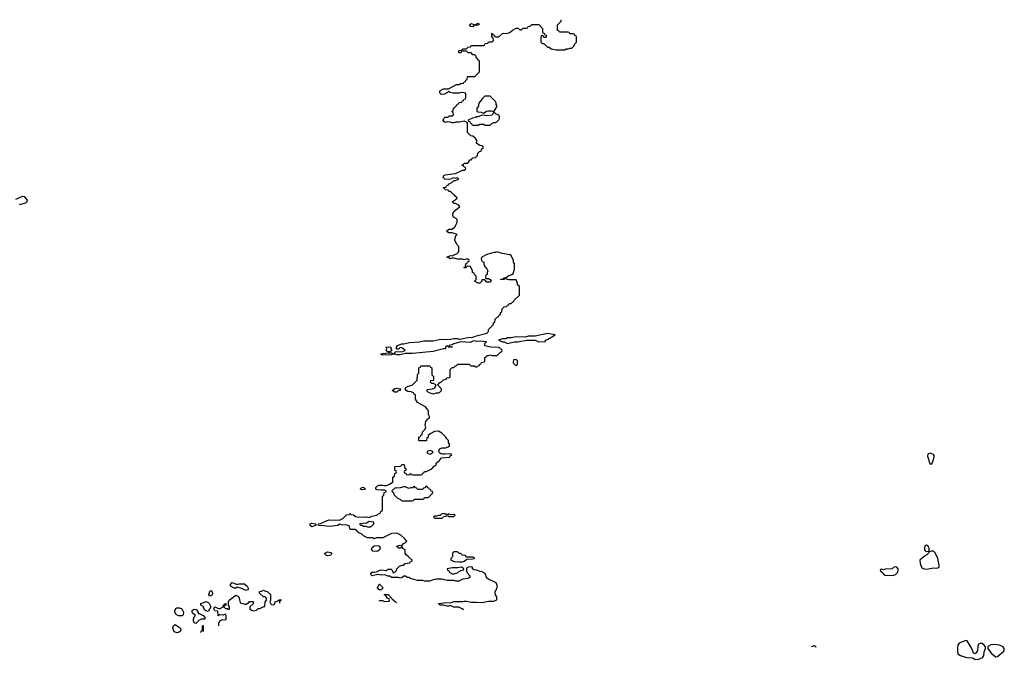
# Model space of a CAD drawing. Header units: inches. Extents: x 2380427 to 2580949, y 385907 to 546039.
# Tile 4 of 121: x 2404335 to 2415707, y 451305 to 458690. Entities that reach past the tile are written whole.
import ezdxf

# ---------------------------------------------------------------- set-up
doc = ezdxf.new("R2010")
doc.units = ezdxf.units.IN
doc.header["$MEASUREMENT"] = 0
doc.layers.add('C4405', color=7, linetype='Continuous')
doc.layers.add('C4415', color=7, linetype='Continuous')

msp = doc.modelspace()

# ---------------------------------------------------------------- linework, layer by layer
at = {"layer": 'C4405', "color": 5, "elevation": 80}
for points in [[(2410000, 455974), (2409996, 455976), (2409906, 455990), (2409850, 456009), (2409830, 456002), (2409810, 456002), (2409730, 455979), (2409672, 455950), (2409665, 455930), (2409670, 455914), (2409678, 455898), (2409694, 455890), (2409694, 455870), (2409704, 455844), (2409730, 455814), (2409742, 455790), (2409734, 455770), (2409734, 455750), (2409718, 455742), (2409714, 455710), (2409722, 455702), (2409750, 455702), (2409770, 455692), (2409782, 455670), (2409770, 455658), (2409730, 455658), (2409707, 455687), (2409674, 455686), (2409672, 455670), (2409650, 455648), (2409630, 455648), (2409586, 455670), (2409606, 455690), (2409606, 455730), (2409586, 455750), (2409582, 455762), (2409566, 455770), (2409566, 455790), (2409542, 455842), (2409510, 455846), (2409498, 455842), (2409490, 455826), (2409470, 455826), (2409466, 455830), (2409482, 455838), (2409487, 455873), (2409502, 455878), (2409507, 455893), (2409522, 455898), (2409526, 455910), (2409522, 455922), (2409510, 455926), (2409490, 455926), (2409470, 455919), (2409450, 455924), (2409390, 455924), (2409350, 455935), (2409330, 455935), (2409310, 455929), (2409290, 455942), (2409267, 455947), (2409310, 455966), (2409330, 455965), (2409346, 455970), (2409386, 455990), (2409406, 456010), (2409406, 456070), (2409386, 456090), (2409358, 456150), (2409367, 456173), (2409368, 456192), (2409386, 456210), (2409330, 456229), (2409286, 456230), (2409266, 456250), (2409290, 456271), (2409330, 456272), (2409360, 456300), (2409376, 456324), (2409388, 456350), (2409387, 456387), (2409346, 456410), (2409338, 456430), (2409338, 456450), (2409350, 456474), (2409390, 456512), (2409418, 456530), (2409406, 456550), (2409370, 456568), (2409350, 456568), (2409328, 456588), (2409366, 456610), (2409386, 456630), (2409382, 456642), (2409367, 456647), (2409362, 456662), (2409347, 456667), (2409310, 456706), (2409290, 456706), (2409282, 456722), (2409250, 456726), (2409242, 456742), (2409226, 456750), (2409230, 456754), (2409262, 456758), (2409266, 456770), (2409282, 456778), (2409286, 456790), (2409326, 456810), (2409347, 456833), (2409370, 456834), (2409406, 456850), (2409390, 456866), (2409370, 456858), (2409350, 456866), (2409312, 456848), (2409290, 456844), (2409246, 456850), (2409226, 456870), (2409235, 456890), (2409250, 456899), (2409310, 456905), (2409330, 456912), (2409367, 456913), (2409450, 456954), (2409470, 456954), (2409486, 456970), (2409482, 456982), (2409467, 456987), (2409462, 457002), (2409447, 457007), (2409447, 457013), (2409462, 457018), (2409468, 457032), (2409510, 457034), (2409527, 457053), (2409530, 457074), (2409550, 457074), (2409570, 457094), (2409602, 457098), (2409610, 457114), (2409622, 457118), (2409626, 457150), (2409646, 457170), (2409666, 457174), (2409670, 457194), (2409686, 457210), (2409686, 457230), (2409650, 457238), (2409630, 457248), (2409606, 457270), (2409618, 457290), (2409600, 457320), (2409570, 457346), (2409546, 457350), (2409507, 457387), (2409506, 457490), (2409502, 457502), (2409470, 457518), (2409410, 457508), (2409373, 457507), (2409350, 457498), (2409330, 457498), (2409308, 457508), (2409270, 457509), (2409250, 457504), (2409238, 457510), (2409226, 457530), (2409235, 457550), (2409250, 457565), (2409275, 457565), (2409300, 457580), (2409330, 457582), (2409346, 457590), (2409342, 457622), (2409326, 457630), (2409342, 457638), (2409346, 457670), (2409362, 457678), (2409367, 457693), (2409382, 457698), (2409387, 457713), (2409402, 457718), (2409410, 457734), (2409442, 457738), (2409450, 457754), (2409462, 457758), (2409470, 457774), (2409482, 457778), (2409486, 457790), (2409486, 457830), (2409482, 457842), (2409467, 457847), (2409430, 457848), (2409410, 457842), (2409340, 457840), (2409306, 457850), (2409290, 457866), (2409274, 457850), (2409242, 457830), (2409210, 457825), (2409195, 457835), (2409188, 457850), (2409189, 457870), (2409230, 457891), (2409287, 457893), (2409380, 457940), (2409410, 457942), (2409430, 457954), (2409462, 457958), (2409467, 457973), (2409482, 457978), (2409487, 457993), (2409502, 457998), (2409506, 458030), (2409510, 458034), (2409590, 458034), (2409646, 458090), (2409646, 458210), (2409627, 458227), (2409622, 458242), (2409606, 458250), (2409606, 458270), (2409590, 458286), (2409570, 458286), (2409550, 458306), (2409510, 458306), (2409502, 458322), (2409490, 458326), (2409450, 458326), (2409438, 458322), (2409430, 458306), (2409410, 458306), (2409406, 458310), (2409406, 458330), (2409410, 458334), (2409442, 458338), (2409450, 458354), (2409490, 458354), (2409502, 458358), (2409507, 458373), (2409542, 458378), (2409550, 458394), (2409690, 458394), (2409702, 458398), (2409710, 458414), (2409742, 458418), (2409750, 458434), (2409790, 458434), (2409806, 458450), (2409802, 458482), (2409786, 458490), (2409786, 458530), (2409790, 458534), (2409798, 458518), (2409814, 458510), (2409818, 458498), (2409833, 458493), (2409867, 458493), (2409910, 458532), (2409967, 458533), (2409996, 458544), (2410000, 458547)], [(2404290, 456618), (2404370, 456653), (2404388, 456648), (2404418, 456610), (2404421, 456590), (2404401, 456570), (2404328, 456552)], [(2410000, 455686), (2409986, 455686), (2409966, 455690), (2409950, 455706), (2409938, 455702), (2409934, 455690), (2409931, 455689), (2409886, 455690), (2409890, 455694), (2409922, 455698), (2409926, 455710), (2409950, 455711), (2409985, 455735), (2410000, 455741)], [(2409460, 451876), (2409446, 451890), (2409407, 451907), (2409350, 451909), (2409310, 451928), (2409290, 451918), (2409270, 451918), (2409230, 451929), (2409189, 451929), (2409182, 451942), (2409170, 451946), (2409170, 451951), (2409208, 451952), (2409250, 451962), (2409310, 451958), (2409350, 451972), (2409450, 451971), (2409470, 451976), (2409495, 451975), (2409550, 451964), (2409610, 451967), (2409670, 451961), (2409690, 451967), (2409750, 451975), (2409810, 451978), (2409847, 451993), (2409847, 452027), (2409829, 452049), (2409826, 452070), (2409826, 452090), (2409836, 452104), (2409855, 452150), (2409838, 452190), (2409748, 452230), (2409730, 452242), (2409710, 452298), (2409675, 452315), (2409650, 452318), (2409616, 452336), (2409580, 452340), (2409566, 452350), (2409566, 452370), (2409554, 452374), (2409514, 452370), (2409498, 452362), (2409494, 452350), (2409494, 452330), (2409504, 452304), (2409534, 452270), (2409532, 452250), (2409510, 452238), (2409451, 452229), (2409407, 452207), (2409373, 452207), (2409350, 452215), (2409270, 452215), (2409210, 452229), (2409150, 452229), (2409110, 452222), (2409070, 452209), (2409010, 452208), (2408990, 452215), (2408930, 452215), (2408850, 452238), (2408830, 452248), (2408808, 452248), (2408790, 452266), (2408770, 452266), (2408752, 452248), (2408730, 452244), (2408710, 452249), (2408629, 452249), (2408610, 452266), (2408590, 452266), (2408550, 452279), (2408510, 452275), (2408470, 452284), (2408406, 452270), (2408388, 452290), (2408407, 452313), (2408430, 452311), (2408470, 452318), (2408482, 452330), (2408510, 452338), (2408569, 452331), (2408590, 452346), (2408625, 452345), (2408636, 452336), (2408650, 452302), (2408666, 452310), (2408686, 452330), (2408689, 452351), (2408720, 452380), (2408750, 452394), (2408770, 452394), (2408788, 452412), (2408842, 452418), (2408847, 452433), (2408862, 452438), (2408866, 452450), (2408826, 452490), (2408798, 452510), (2408786, 452530), (2408786, 452570), (2408762, 452582), (2408750, 452606), (2408734, 452590), (2408711, 452589), (2408686, 452610), (2408730, 452622), (2408750, 452614), (2408763, 452637), (2408788, 452650), (2408806, 452670), (2408780, 452700), (2408738, 452738), (2408690, 452762), (2408630, 452758), (2408527, 452707), (2408450, 452706), (2408430, 452698), (2408410, 452708), (2408350, 452708), (2408306, 452730), (2408286, 452750), (2408250, 452766), (2408242, 452782), (2408226, 452790), (2408222, 452802), (2408210, 452806), (2408150, 452806), (2408146, 452810), (2408142, 452842), (2408116, 452856), (2408050, 452858), (2408030, 452866), (2408011, 452849), (2407910, 452837), (2407852, 452848), (2407786, 452850), (2407786, 452870), (2407810, 452872), (2407905, 452915), (2408030, 452912), (2408068, 452932), (2408110, 452974), (2408142, 452978), (2408150, 452994), (2408158, 452978), (2408190, 452974), (2408213, 452953), (2408250, 452947), (2408310, 452951), (2408334, 452946), (2408350, 452951), (2408370, 452942), (2408403, 452957), (2408458, 452970), (2408470, 452982), (2408502, 452998), (2408507, 453013), (2408522, 453018), (2408526, 453030), (2408526, 453190), (2408542, 453198), (2408546, 453230), (2408562, 453238), (2408566, 453250), (2408550, 453258), (2408510, 453257), (2408463, 453263), (2408448, 453270), (2408449, 453290), (2408468, 453310), (2408484, 453316), (2408530, 453317), (2408550, 453311), (2408570, 453311), (2408598, 453322), (2408646, 453350), (2408646, 453410), (2408662, 453418), (2408666, 453450), (2408682, 453458), (2408686, 453470), (2408682, 453482), (2408666, 453490), (2408667, 453533), (2408730, 453534), (2408742, 453538), (2408750, 453554), (2408770, 453554), (2408774, 453550), (2408778, 453518), (2408794, 453510), (2408793, 453487), (2408778, 453482), (2408774, 453470), (2408778, 453458), (2408793, 453453), (2408798, 453438), (2408830, 453434), (2408842, 453438), (2408850, 453454), (2408858, 453438), (2408870, 453434), (2408970, 453434), (2408982, 453438), (2408990, 453454), (2409002, 453458), (2409010, 453474), (2409030, 453474), (2409056, 453484), (2409095, 453505), (2409123, 453537), (2409146, 453550), (2409146, 453570), (2409170, 453594), (2409182, 453598), (2409186, 453610), (2409206, 453630), (2409302, 453638), (2409307, 453653), (2409326, 453670), (2409310, 453678), (2409248, 453672), (2409214, 453674), (2409198, 453678), (2409184, 453690), (2409177, 453710), (2409185, 453735), (2409214, 453746), (2409252, 453748), (2409283, 453757), (2409298, 453770), (2409298, 453790), (2409288, 453810), (2409288, 453830), (2409269, 453849), (2409258, 453870), (2409210, 453918), (2409170, 453938), (2409124, 453936), (2409074, 453910), (2409054, 453890), (2409053, 453867), (2409038, 453862), (2409034, 453830), (2409030, 453826), (2408950, 453826), (2408946, 453830), (2408946, 453870), (2408962, 453878), (2408967, 453893), (2408982, 453898), (2408986, 453930), (2409016, 453964), (2409026, 453990), (2409018, 454010), (2409024, 454050), (2409050, 454082), (2409066, 454090), (2409066, 454110), (2409058, 454130), (2409058, 454170), (2409050, 454186), (2409020, 454220), (2408929, 454269), (2408906, 454310), (2408906, 454350), (2408902, 454362), (2408890, 454366), (2408882, 454382), (2408855, 454395), (2408818, 454398), (2408798, 454410), (2408786, 454430), (2408796, 454444), (2408821, 454459), (2408866, 454470), (2408926, 454530), (2408928, 454592), (2408946, 454610), (2408946, 454670), (2408962, 454678), (2408967, 454693), (2409070, 454694), (2409078, 454678), (2409094, 454670), (2409094, 454590), (2409114, 454570), (2409114, 454530), (2409110, 454526), (2409078, 454522), (2409074, 454510), (2409090, 454494), (2409110, 454494), (2409138, 454478), (2409142, 454470), (2409125, 454435), (2409097, 454423), (2409042, 454418), (2409034, 454410), (2409054, 454390), (2409070, 454382), (2409110, 454372), (2409127, 454373), (2409150, 454382), (2409170, 454382), (2409186, 454390), (2409206, 454410), (2409206, 454430), (2409166, 454470), (2409182, 454498), (2409206, 454510), (2409230, 454534), (2409262, 454538), (2409270, 454554), (2409302, 454558), (2409306, 454570), (2409308, 454652), (2409330, 454674), (2409350, 454674), (2409367, 454693), (2409382, 454698), (2409390, 454714), (2409530, 454712), (2409538, 454698), (2409550, 454694), (2409587, 454693), (2409604, 454684), (2409616, 454684), (2409642, 454698), (2409646, 454710), (2409662, 454718), (2409670, 454734), (2409702, 454738), (2409706, 454750), (2409706, 454790), (2409722, 454798), (2409730, 454814), (2409750, 454814), (2409770, 454822), (2409790, 454812), (2409850, 454814), (2409887, 454853), (2409902, 454858), (2409906, 454870), (2409902, 454882), (2409887, 454887), (2409882, 454902), (2409870, 454906), (2409772, 454908), (2409710, 454926), (2409706, 454930), (2409706, 454950), (2409728, 454970), (2409658, 454978), (2409610, 454976), (2409590, 454981), (2409570, 454979), (2409536, 454964), (2409431, 454969), (2409350, 454949), (2409330, 454936), (2409294, 454930), (2409298, 454918), (2409330, 454912), (2409334, 454910), (2409331, 454909), (2409290, 454906), (2409282, 454922), (2409270, 454926), (2409254, 454910), (2409254, 454890), (2409230, 454889), (2409110, 454859), (2408870, 454835), (2408790, 454835), (2408730, 454822), (2408690, 454822), (2408670, 454829), (2408652, 454828), (2408630, 454822), (2408530, 454818), (2408506, 454830), (2408530, 454838), (2408590, 454842), (2408630, 454842), (2408650, 454834), (2408662, 454838), (2408670, 454854), (2408702, 454858), (2408750, 454856), (2408786, 454870), (2408756, 454896), (2408730, 454906), (2408710, 454888), (2408690, 454886), (2408686, 454890), (2408688, 454910), (2408698, 454930), (2408750, 454947), (2408770, 454946), (2408838, 454962), (2408950, 454971), (2409002, 454982), (2409110, 454984), (2409181, 454999), (2409310, 455003), (2409350, 455010), (2409390, 455010), (2409410, 455001), (2409418, 455002), (2409530, 455025), (2409550, 455020), (2409570, 455023), (2409610, 455041), (2409729, 455071), (2409748, 455090), (2409750, 455114), (2409806, 455170), (2409806, 455190), (2409822, 455198), (2409827, 455233), (2409850, 455254), (2409862, 455258), (2409867, 455273), (2409886, 455290), (2409886, 455310), (2409902, 455318), (2409907, 455353), (2409930, 455374), (2409962, 455378), (2409970, 455394), (2409982, 455398), (2409987, 455413), (2410000, 455413)], [(2410000, 455017), (2409970, 455016), (2409950, 455007), (2409910, 455004), (2409865, 454990), (2409910, 454971), (2409930, 454971), (2409970, 454951), (2410000, 454959)], [(2406635, 451693), (2406636, 451724), (2406646, 451750), (2406676, 451764), (2406710, 451762), (2406715, 451765), (2406718, 451770), (2406718, 451810), (2406710, 451826), (2406684, 451816), (2406642, 451818), (2406627, 451807), (2406622, 451862), (2406590, 451866), (2406578, 451890), (2406580, 451900), (2406590, 451911), (2406630, 451892), (2406650, 451892), (2406686, 451910), (2406690, 451934), (2406702, 451938), (2406710, 451954), (2406714, 451950), (2406714, 451930), (2406698, 451922), (2406694, 451910), (2406713, 451893), (2406732, 451892), (2406750, 451882), (2406758, 451890), (2406758, 451910), (2406746, 451930), (2406746, 451970), (2406755, 451990), (2406830, 452045), (2406862, 452030), (2406871, 452011), (2406872, 451992), (2406881, 451961), (2406890, 451952), (2406911, 451951), (2406930, 451942), (2406950, 451942), (2406980, 451960), (2406990, 451971), (2407031, 451971), (2407030, 451946), (2406994, 451910), (2406994, 451890), (2407012, 451872), (2407030, 451865), (2407070, 451872), (2407090, 451892), (2407110, 451892), (2407154, 451914), (2407166, 451914), (2407168, 451970), (2407186, 451990), (2407186, 452010), (2407170, 452026), (2407150, 452026), (2407110, 452066), (2407106, 452070), (2407106, 452090), (2407127, 452093), (2407150, 452102), (2407173, 452093), (2407194, 452090), (2407232, 452052), (2407232, 451990), (2407222, 451970), (2407238, 451938), (2407270, 451934), (2407278, 451942), (2407286, 451970), (2407318, 451982), (2407330, 451992), (2407350, 451994), (2407354, 451990), (2407338, 451982), (2407334, 451970), (2407334, 451954)], [(2408487, 451979), (2408496, 451984), (2408524, 451984), (2408548, 451973)], [(2408553, 451972), (2408602, 451978), (2408606, 451990), (2408602, 452002), (2408587, 452007), (2408566, 452030), (2408562, 452042), (2408546, 452050), (2408550, 452054), (2408590, 452054), (2408614, 452030), (2408618, 452018), (2408630, 452014), (2408638, 451998), (2408654, 451990), (2408658, 451978), (2408670, 451974), (2408686, 451958)], [(2406428, 451615), (2406429, 451630), (2406442, 451638), (2406446, 451650), (2406446, 451690), (2406450, 451694), (2406454, 451690), (2406454, 451625)]]:
    msp.add_lwpolyline(points, dxfattribs=at)
for points in [[(2409610, 458622), (2409590, 458626), (2409570, 458609), (2409546, 458610), (2409528, 458630), (2409550, 458645), (2409590, 458632), (2409630, 458651), (2409642, 458630)], [(2409770, 457806), (2409710, 457806), (2409698, 457802), (2409693, 457787), (2409678, 457782), (2409673, 457767), (2409644, 457736), (2409634, 457710), (2409634, 457690), (2409614, 457670), (2409614, 457630), (2409625, 457625), (2409664, 457624), (2409690, 457612), (2409710, 457622), (2409726, 457634), (2409750, 457639), (2409779, 457639), (2409810, 457631), (2409820, 457640), (2409825, 457655), (2409848, 457690), (2409838, 457710), (2409838, 457730), (2409830, 457746)], [(2409810, 457626), (2409791, 457589), (2409750, 457581), (2409673, 457587), (2409631, 457569), (2409612, 457568), (2409599, 457561), (2409565, 457555), (2409514, 457530), (2409518, 457518), (2409533, 457513), (2409538, 457498), (2409553, 457493), (2409558, 457478), (2409570, 457474), (2409630, 457474), (2409650, 457482), (2409690, 457482), (2409710, 457474), (2409770, 457474), (2409786, 457490), (2409810, 457502), (2409830, 457502), (2409846, 457510), (2409870, 457534), (2409878, 457550), (2409878, 457570), (2409870, 457586), (2409839, 457599)], [(2408590, 454855), (2408580, 454860), (2408568, 454870), (2408575, 454890), (2408568, 454910), (2408590, 454915), (2408622, 454910), (2408622, 454890), (2408632, 454870), (2408630, 454866), (2408604, 454856)], [(2408690, 454389), (2408666, 454390), (2408638, 454410), (2408667, 454433), (2408690, 454437), (2408734, 454430), (2408730, 454408), (2408710, 454408)], [(2409070, 453670), (2409046, 453686), (2409044, 453710), (2409070, 453719), (2409102, 453710), (2409102, 453690), (2409085, 453675)], [(2408290, 453262), (2408268, 453270), (2408286, 453290), (2408310, 453291), (2408318, 453278), (2408333, 453273), (2408330, 453269)], [(2409030, 453306), (2409013, 453287), (2408998, 453282), (2408990, 453266), (2408930, 453266), (2408922, 453282), (2408907, 453287), (2408890, 453306), (2408870, 453286), (2408850, 453286), (2408830, 453278), (2408790, 453298), (2408770, 453298), (2408730, 453285), (2408682, 453282), (2408670, 453286), (2408634, 453250), (2408638, 453238), (2408652, 453232), (2408654, 453210), (2408694, 453170), (2408732, 453152), (2408750, 453134), (2408870, 453134), (2408882, 453138), (2408890, 453154), (2408990, 453154), (2409002, 453158), (2409010, 453174), (2409050, 453174), (2409062, 453178), (2409067, 453193), (2409082, 453198), (2409087, 453213), (2409102, 453218), (2409106, 453230), (2409102, 453242), (2409087, 453247), (2409082, 453262), (2409067, 453267), (2409062, 453282), (2409047, 453287), (2409042, 453302)], [(2409250, 452986), (2409210, 452986), (2409190, 452966), (2409170, 452966), (2409150, 452958), (2409122, 452958), (2409114, 452950), (2409130, 452934), (2409210, 452934), (2409222, 452938), (2409230, 452954), (2409262, 452958), (2409266, 452970), (2409262, 452982)], [(2409290, 452986), (2409278, 452982), (2409274, 452970), (2409278, 452958), (2409290, 452954), (2409350, 452954), (2409366, 452970), (2409358, 452978), (2409310, 452975), (2409298, 452978)], [(2407710, 452835), (2407688, 452850), (2407689, 452870), (2407710, 452879), (2407751, 452871), (2407754, 452870), (2407754, 452850), (2407750, 452849)], [(2408370, 452898), (2408342, 452878), (2408262, 452870), (2408262, 452862), (2408270, 452854), (2408290, 452854), (2408304, 452844), (2408330, 452842), (2408350, 452834), (2408390, 452834), (2408426, 452870), (2408426, 452890)], [(2407890, 452501), (2407868, 452510), (2407858, 452530), (2407890, 452546), (2407930, 452538), (2407938, 452530), (2407930, 452509)], [(2408450, 452550), (2408413, 452553), (2408403, 452563), (2408399, 452570), (2408404, 452595), (2408430, 452616), (2408470, 452619), (2408491, 452611), (2408499, 452590), (2408491, 452570), (2408470, 452555)], [(2409390, 452546), (2409350, 452546), (2409334, 452530), (2409334, 452490), (2409314, 452470), (2409314, 452450), (2409370, 452431), (2409390, 452436), (2409410, 452431), (2409450, 452431), (2409470, 452438), (2409500, 452460), (2409564, 452464), (2409586, 452470), (2409582, 452482), (2409570, 452486), (2409490, 452486), (2409482, 452502), (2409450, 452506), (2409430, 452526), (2409410, 452526)], [(2409430, 452368), (2409397, 452363), (2409330, 452362), (2409272, 452350), (2409274, 452334), (2409292, 452330), (2409294, 452310), (2409330, 452292), (2409350, 452292), (2409390, 452302), (2409403, 452317), (2409429, 452331), (2409462, 452338), (2409466, 452350), (2409447, 452367)], [(2406850, 452172), (2406870, 452178), (2406930, 452176), (2406962, 452150), (2406973, 452127), (2406974, 452110), (2406970, 452108), (2406950, 452098), (2406890, 452128), (2406869, 452129), (2406850, 452138), (2406830, 452128), (2406810, 452128), (2406769, 452150), (2406769, 452170), (2406790, 452192), (2406833, 452173)], [(2408510, 452106), (2408487, 452107), (2408466, 452130), (2408488, 452172), (2408492, 452172), (2408534, 452130)], [(2406530, 452035), (2406519, 452050), (2406530, 452094), (2406542, 452098), (2406554, 452094), (2406561, 452070), (2406556, 452050), (2406550, 452044)], [(2406510, 451858), (2406484, 451864), (2406470, 451878), (2406454, 451914), (2406426, 451930), (2406426, 451950), (2406490, 451971), (2406510, 451962), (2406522, 451950), (2406542, 451910)], [(2406210, 451809), (2406169, 451809), (2406143, 451823), (2406128, 451850), (2406128, 451870), (2406143, 451897), (2406150, 451901), (2406180, 451900), (2406207, 451887), (2406226, 451850), (2406222, 451818)], [(2406394, 451834), (2406406, 451834), (2406452, 451812), (2406474, 451790), (2406473, 451767), (2406430, 451768), (2406405, 451755), (2406370, 451718), (2406350, 451726), (2406342, 451750), (2406342, 451770), (2406350, 451794), (2406366, 451810), (2406336, 451836), (2406328, 451850), (2406328, 451870), (2406350, 451885), (2406370, 451882), (2406377, 451877), (2406394, 451846)], [(2406150, 451612), (2406123, 451623), (2406113, 451633), (2406104, 451670), (2406110, 451692), (2406130, 451706), (2406178, 451678), (2406187, 451670), (2406195, 451650), (2406190, 451629), (2406170, 451616)]]:
    msp.add_lwpolyline(points, close=True, dxfattribs=at)
at = {"layer": 'C4415', "color": 5, "elevation": 80}
for points in [[(2410000, 458547), (2410026, 458570), (2410070, 458592), (2410092, 458592), (2410110, 458574), (2410130, 458574), (2410150, 458594), (2410190, 458594), (2410202, 458598), (2410207, 458613), (2410230, 458614), (2410250, 458634), (2410330, 458634), (2410374, 458590), (2410374, 458550), (2410378, 458538), (2410393, 458533), (2410398, 458518), (2410414, 458510), (2410414, 458490), (2410410, 458486), (2410390, 458486), (2410382, 458502), (2410370, 458506), (2410358, 458502), (2410354, 458490), (2410354, 458430), (2410370, 458414), (2410390, 458414), (2410430, 458374), (2410450, 458374), (2410473, 458353), (2410530, 458342), (2410630, 458342), (2410648, 458352), (2410670, 458352), (2410690, 458362), (2410710, 458362), (2410735, 458385), (2410747, 458413), (2410766, 458430), (2410766, 458490), (2410762, 458502), (2410747, 458507), (2410742, 458522), (2410730, 458526), (2410690, 458526), (2410682, 458542), (2410670, 458546), (2410570, 458546), (2410562, 458562), (2410547, 458567), (2410546, 458630), (2410587, 458673), (2410588, 458690)], [(2410000, 455741), (2410029, 455751), (2410038, 455770), (2410048, 455810), (2410048, 455870), (2410038, 455890), (2410038, 455910), (2410010, 455966), (2410000, 455974)], [(2410000, 455413), (2410010, 455414), (2410030, 455434), (2410042, 455438), (2410047, 455453), (2410106, 455510), (2410106, 455610), (2410086, 455630), (2410086, 455650), (2410070, 455686), (2410000, 455686)], [(2410000, 454959), (2410030, 454966), (2410049, 454971), (2410090, 454971), (2410190, 454991), (2410290, 454991), (2410330, 454972), (2410406, 454974), (2410408, 454990), (2410430, 454998), (2410518, 455050), (2410430, 455067), (2410290, 455038), (2410210, 455035), (2410175, 455025), (2410070, 455028), (2410010, 455017), (2410000, 455017)], [(2413510, 451462), (2413478, 451449)], [(2413534, 451443), (2413530, 451449), (2413510, 451462)]]:
    msp.add_lwpolyline(points, dxfattribs=at)
for points in [[(2410070, 454766), (2410038, 454762), (2410034, 454730), (2410070, 454694), (2410086, 454710), (2410086, 454750)], [(2414850, 453687), (2414825, 453675), (2414818, 453650), (2414845, 453565), (2414850, 453559), (2414870, 453562), (2414883, 453590), (2414901, 453650), (2414889, 453670)], [(2414865, 452555), (2414846, 452546), (2414834, 452546), (2414832, 452530), (2414812, 452510), (2414785, 452495), (2414731, 452449), (2414735, 452410), (2414751, 452370), (2414770, 452354), (2414810, 452348), (2414890, 452362), (2414930, 452359), (2414953, 452370), (2414955, 452390), (2414939, 452470), (2414910, 452534), (2414890, 452554)], [(2414810, 452622), (2414790, 452615), (2414784, 452590), (2414786, 452566), (2414810, 452552), (2414830, 452554), (2414838, 452562), (2414838, 452590), (2414828, 452610)], [(2414450, 452373), (2414431, 452369), (2414410, 452349), (2414332, 452348), (2414310, 452338), (2414290, 452346), (2414278, 452342), (2414274, 452330), (2414304, 452304), (2414312, 452290), (2414330, 452278), (2414410, 452273), (2414430, 452275), (2414450, 452285), (2414472, 452308), (2414481, 452330), (2414481, 452350), (2414466, 452370)], [(2415270, 451521), (2415250, 451518), (2415185, 451490), (2415171, 451470), (2415167, 451447), (2415166, 451394), (2415171, 451370), (2415202, 451350), (2415270, 451325), (2415343, 451323), (2415370, 451305), (2415410, 451307), (2415450, 451322), (2415459, 451330), (2415469, 451350), (2415475, 451390), (2415488, 451432), (2415489, 451450), (2415475, 451470), (2415450, 451486), (2415430, 451489), (2415410, 451479), (2415402, 451458), (2415396, 451404), (2415370, 451369), (2415350, 451378), (2415331, 451431), (2415277, 451517)], [(2415590, 451475), (2415550, 451472), (2415524, 451456), (2415518, 451450), (2415518, 451430), (2415557, 451377), (2415610, 451333), (2415630, 451339), (2415701, 451399), (2415707, 451410), (2415705, 451430), (2415692, 451450), (2415650, 451468)]]:
    msp.add_lwpolyline(points, close=True, dxfattribs=at)

doc.saveas('drawing.dxf')
